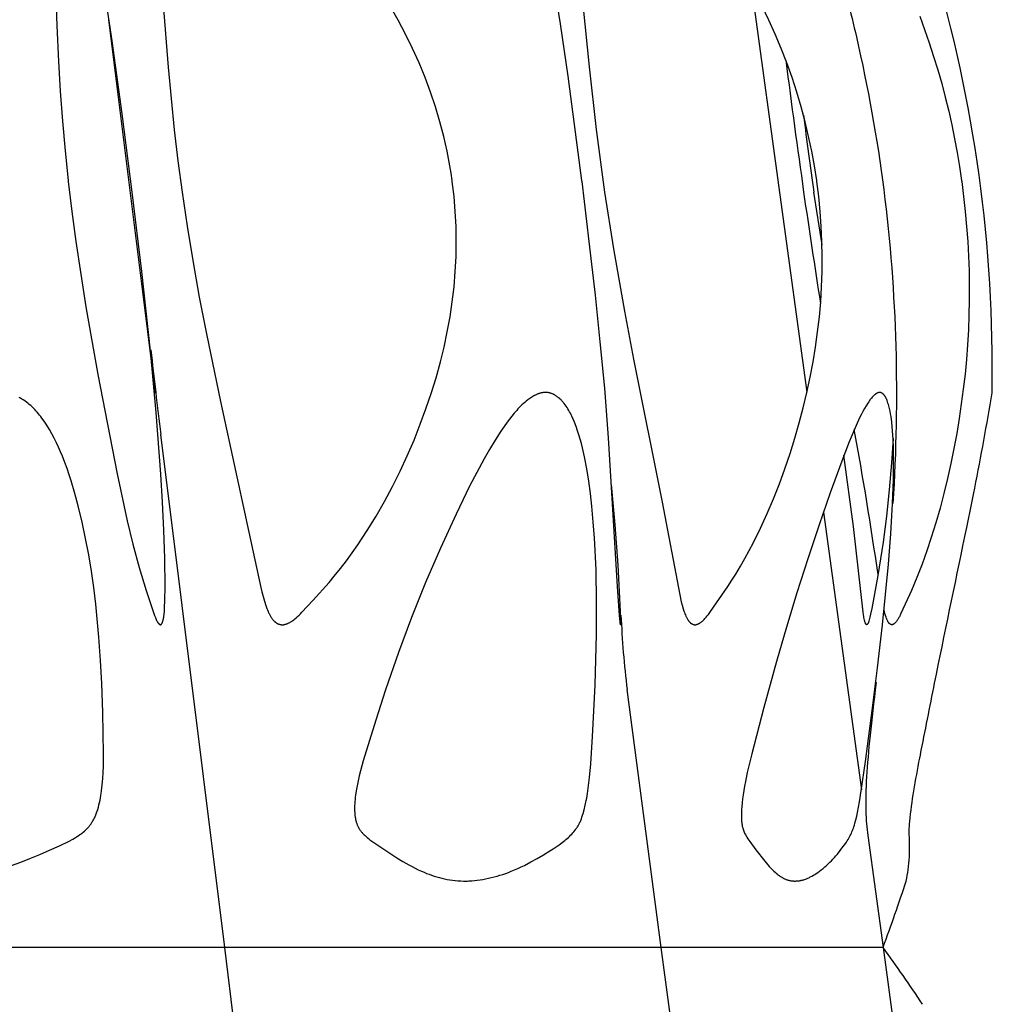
# Model space of a CAD drawing. Header units: millimetres. Extents: x 1250 to 1725, y 0 to 1655.
# Tile 248 of 256: x 1668 to 1696, y 1443 to 1470. Entities that reach past the tile are written whole.
import ezdxf

# ---------------------------------------------------------------- set-up
doc = ezdxf.new("R2010")
doc.units = ezdxf.units.MM
doc.header["$MEASUREMENT"] = 0
doc.layers.add('Crea2D$visibili$tangenti', color=7, linetype='Continuous', true_color=0x000000)

msp = doc.modelspace()

# ---------------------------------------------------------------- linework, layer by layer
at = {"layer": 'Crea2D$visibili$tangenti'}
for p, q in [((1689.017, 1471.364), (1690.59, 1459.922)), ((1672.278, 1459.893), (1670.965, 1470.388)), ((1691.014, 1464.062), (1690.786, 1465.543)), ((1674.22, 1444.314), (1672.423, 1458.728)), ((1691.053, 1456.548), (1692.124, 1448.737)), ((1686.496, 1444.314), (1685.535, 1451.558)), ((1692.298, 1447.462), (1692.729, 1444.314)), ((1674.22, 1444.314), (1656.274, 1444.314)), ((1676.113, 1429.102), (1674.22, 1444.314)), ((1686.496, 1444.314), (1674.22, 1444.314)), ((1687.469, 1436.98), (1686.496, 1444.314)), ((1692.729, 1444.314), (1686.496, 1444.314)), ((1692.729, 1444.314), (1693.162, 1441.151))]:
    msp.add_line(p, q, dxfattribs=at)
for points in [[(1683.413, 1471.732), (1683.654, 1470.27), (1683.869, 1468.804), (1684.254, 1465.865), (1684.257, 1465.844), (1684.462, 1464.156), (1684.633, 1462.648), (1684.771, 1461.339), (1684.894, 1460.029), (1685.001, 1458.638), (1685.256, 1454.457), (1685.312, 1453.643), (1685.329, 1453.468), (1685.331, 1453.447), (1685.334, 1453.427), (1685.336, 1453.417), (1685.337, 1453.407), (1685.34, 1453.398), (1685.342, 1453.388), (1685.342, 1453.387), (1685.343, 1453.387), (1685.343, 1453.386), (1685.343, 1453.386), (1685.343, 1453.385), (1685.343, 1453.385), (1685.343, 1453.385), (1685.343, 1453.385), (1685.344, 1453.385), (1685.344, 1453.384), (1685.344, 1453.384), (1685.344, 1453.384), (1685.344, 1453.384), (1685.344, 1453.384), (1685.344, 1453.384), (1685.344, 1453.384), (1685.344, 1453.384), (1685.344, 1453.384), (1685.344, 1453.384), (1685.344, 1453.384), (1685.344, 1453.384), (1685.344, 1453.384), (1685.344, 1453.384), (1685.344, 1453.384), (1685.344, 1453.384), (1685.344, 1453.384), (1685.344, 1453.384), (1685.344, 1453.384), (1685.345, 1453.384), (1685.345, 1453.384), (1685.345, 1453.384), (1685.345, 1453.384), (1685.345, 1453.384), (1685.345, 1453.384), (1685.345, 1453.384), (1685.345, 1453.384), (1685.345, 1453.384), (1685.345, 1453.384), (1685.345, 1453.384), (1685.345, 1453.384), (1685.345, 1453.384), (1685.345, 1453.384), (1685.345, 1453.384), (1685.345, 1453.384), (1685.345, 1453.384), (1685.345, 1453.384), (1685.345, 1453.384), (1685.345, 1453.384), (1685.345, 1453.384), (1685.345, 1453.384), (1685.345, 1453.384), (1685.345, 1453.384), (1685.345, 1453.384), (1685.345, 1453.384), (1685.345, 1453.384), (1685.345, 1453.384), (1685.345, 1453.384), (1685.345, 1453.384), (1685.345, 1453.384), (1685.345, 1453.384), (1685.345, 1453.384), (1685.345, 1453.384), (1685.345, 1453.384), (1685.345, 1453.384), (1685.345, 1453.384), (1685.345, 1453.384), (1685.345, 1453.384), (1685.345, 1453.384), (1685.345, 1453.384), (1685.345, 1453.384), (1685.345, 1453.384), (1685.345, 1453.384), (1685.345, 1453.384), (1685.345, 1453.384), (1685.345, 1453.384), (1685.345, 1453.384), (1685.345, 1453.384), (1685.345, 1453.384), (1685.345, 1453.384), (1685.346, 1453.384), (1685.346, 1453.384), (1685.346, 1453.384), (1685.346, 1453.384), (1685.346, 1453.384), (1685.346, 1453.384), (1685.346, 1453.384), (1685.346, 1453.384), (1685.346, 1453.384), (1685.346, 1453.384), (1685.346, 1453.384), (1685.346, 1453.384), (1685.346, 1453.385), (1685.346, 1453.385), (1685.346, 1453.385), (1685.346, 1453.385), (1685.346, 1453.385), (1685.346, 1453.385), (1685.346, 1453.386), (1685.347, 1453.386), (1685.347, 1453.388), (1685.348, 1453.391), (1685.348, 1453.395), (1685.349, 1453.399), (1685.35, 1453.402), (1685.35, 1453.406), (1685.351, 1453.41), (1685.351, 1453.417), (1685.352, 1453.425), (1685.352, 1453.432), (1685.353, 1453.447), (1685.353, 1453.56), (1685.342, 1453.941), (1685.283, 1455.059), (1685.2, 1456.192), (1685.096, 1457.324)], [(1669.465, 1471.238), (1669.5, 1470.227), (1669.548, 1469.215), (1669.598, 1468.376), (1669.659, 1467.538), (1669.733, 1466.701), (1669.821, 1465.865), (1669.823, 1465.844), (1669.923, 1464.999), (1670.037, 1464.156), (1670.172, 1463.235), (1670.32, 1462.316), (1670.657, 1460.415), (1670.921, 1459.017), (1671.197, 1457.62), (1671.482, 1456.3), (1671.641, 1455.644), (1671.817, 1454.992), (1672.013, 1454.34), (1672.229, 1453.695), (1672.249, 1453.639), (1672.27, 1453.584), (1672.281, 1453.556), (1672.293, 1453.529), (1672.306, 1453.503), (1672.313, 1453.49), (1672.32, 1453.476), (1672.328, 1453.464), (1672.335, 1453.451), (1672.339, 1453.445), (1672.343, 1453.439), (1672.348, 1453.433), (1672.352, 1453.427), (1672.357, 1453.422), (1672.361, 1453.416), (1672.364, 1453.414), (1672.366, 1453.411), (1672.369, 1453.408), (1672.371, 1453.406), (1672.374, 1453.403), (1672.377, 1453.401), (1672.379, 1453.399), (1672.382, 1453.396), (1672.385, 1453.394), (1672.388, 1453.392), (1672.391, 1453.39), (1672.394, 1453.388), (1672.394, 1453.387), (1672.395, 1453.387), (1672.395, 1453.387), (1672.396, 1453.387), (1672.396, 1453.387), (1672.396, 1453.386), (1672.397, 1453.386), (1672.397, 1453.386), (1672.398, 1453.386), (1672.398, 1453.386), (1672.399, 1453.385), (1672.399, 1453.385), (1672.4, 1453.385), (1672.401, 1453.385), (1672.402, 1453.384), (1672.403, 1453.384), (1672.404, 1453.384), (1672.405, 1453.384), (1672.406, 1453.384), (1672.407, 1453.383), (1672.408, 1453.383), (1672.408, 1453.383), (1672.409, 1453.383), (1672.41, 1453.383), (1672.411, 1453.383), (1672.412, 1453.383), (1672.413, 1453.383), (1672.414, 1453.384), (1672.415, 1453.384), (1672.416, 1453.384), (1672.417, 1453.384), (1672.418, 1453.384), (1672.419, 1453.384), (1672.42, 1453.385), (1672.421, 1453.385), (1672.422, 1453.385), (1672.423, 1453.386), (1672.424, 1453.386), (1672.425, 1453.386), (1672.426, 1453.387), (1672.427, 1453.387), (1672.428, 1453.388), (1672.429, 1453.388), (1672.43, 1453.389), (1672.431, 1453.39), (1672.432, 1453.39), (1672.433, 1453.391), (1672.434, 1453.392), (1672.435, 1453.392), (1672.436, 1453.393), (1672.437, 1453.394), (1672.438, 1453.395), (1672.438, 1453.395), (1672.439, 1453.396), (1672.44, 1453.397), (1672.441, 1453.398), (1672.443, 1453.4), (1672.444, 1453.401), (1672.446, 1453.403), (1672.447, 1453.405), (1672.449, 1453.407), (1672.45, 1453.409), (1672.451, 1453.411), (1672.454, 1453.415), (1672.456, 1453.418), (1672.458, 1453.422), (1672.46, 1453.425), (1672.462, 1453.429), (1672.463, 1453.433), (1672.465, 1453.436), (1672.467, 1453.44), (1672.47, 1453.448), (1672.473, 1453.455), (1672.475, 1453.463), (1672.478, 1453.471), (1672.482, 1453.483), (1672.485, 1453.495), (1672.488, 1453.508), (1672.491, 1453.52), (1672.497, 1453.546), (1672.502, 1453.571), (1672.506, 1453.597), (1672.509, 1453.622), (1672.515, 1453.674), (1672.524, 1453.771), (1672.531, 1453.869), (1672.539, 1454.065), (1672.543, 1454.457), (1672.533, 1455.247), (1672.509, 1456.036), (1672.474, 1456.825), (1672.428, 1457.613), (1672.297, 1459.351), (1672.134, 1461.085), (1671.891, 1463.316), (1671.621, 1465.543), (1671.337, 1467.744), (1671.052, 1469.797), (1670.799, 1471.48)], [(1672.492, 1470.813), (1672.631, 1469.053), (1672.802, 1467.296), (1672.905, 1466.419), (1673.021, 1465.543), (1673.162, 1464.583), (1673.32, 1463.625), (1673.505, 1462.591), (1673.704, 1461.559), (1674.102, 1459.66), (1675.235, 1454.432), (1675.266, 1454.303), (1675.3, 1454.175), (1675.336, 1454.048), (1675.377, 1453.921), (1675.406, 1453.839), (1675.422, 1453.798), (1675.438, 1453.757), (1675.456, 1453.718), (1675.466, 1453.698), (1675.476, 1453.678), (1675.486, 1453.659), (1675.496, 1453.64), (1675.507, 1453.621), (1675.519, 1453.602), (1675.527, 1453.589), (1675.536, 1453.576), (1675.545, 1453.563), (1675.554, 1453.55), (1675.564, 1453.538), (1675.573, 1453.525), (1675.583, 1453.513), (1675.594, 1453.502), (1675.604, 1453.491), (1675.616, 1453.48), (1675.621, 1453.474), (1675.627, 1453.469), (1675.633, 1453.464), (1675.639, 1453.459), (1675.645, 1453.454), (1675.651, 1453.45), (1675.657, 1453.445), (1675.663, 1453.441), (1675.67, 1453.436), (1675.676, 1453.432), (1675.683, 1453.428), (1675.689, 1453.424), (1675.695, 1453.421), (1675.701, 1453.418), (1675.706, 1453.415), (1675.712, 1453.412), (1675.718, 1453.409), (1675.724, 1453.407), (1675.73, 1453.404), (1675.736, 1453.402), (1675.742, 1453.4), (1675.748, 1453.398), (1675.754, 1453.396), (1675.76, 1453.394), (1675.767, 1453.392), (1675.773, 1453.39), (1675.779, 1453.389), (1675.785, 1453.388), (1675.792, 1453.386), (1675.798, 1453.385), (1675.805, 1453.385), (1675.811, 1453.384), (1675.817, 1453.383), (1675.824, 1453.383), (1675.83, 1453.383), (1675.837, 1453.382), (1675.843, 1453.383), (1675.85, 1453.383), (1675.856, 1453.383), (1675.862, 1453.384), (1675.869, 1453.384), (1675.875, 1453.385), (1675.882, 1453.386), (1675.888, 1453.388), (1675.897, 1453.389), (1675.905, 1453.391), (1675.914, 1453.393), (1675.922, 1453.395), (1675.931, 1453.397), (1675.939, 1453.399), (1675.948, 1453.402), (1675.956, 1453.405), (1675.964, 1453.408), (1675.972, 1453.411), (1675.98, 1453.414), (1675.988, 1453.417), (1676.004, 1453.424), (1676.02, 1453.432), (1676.035, 1453.44), (1676.05, 1453.448), (1676.065, 1453.457), (1676.08, 1453.466), (1676.095, 1453.476), (1676.109, 1453.485), (1676.138, 1453.506), (1676.16, 1453.523), (1676.183, 1453.54), (1676.227, 1453.576), (1676.269, 1453.614), (1676.311, 1453.653), (1676.352, 1453.693), (1676.391, 1453.733), (1676.698, 1454.068), (1677.155, 1454.573), (1677.302, 1454.749), (1677.474, 1454.964), (1677.641, 1455.182), (1677.803, 1455.405), (1677.961, 1455.63), (1678.225, 1456.029), (1678.476, 1456.436), (1678.714, 1456.85), (1678.94, 1457.271), (1679.153, 1457.699), (1679.354, 1458.133), (1679.543, 1458.572), (1679.719, 1459.016), (1679.878, 1459.449), (1680.026, 1459.885), (1680.161, 1460.325), (1680.284, 1460.769), (1680.387, 1461.188), (1680.478, 1461.611), (1680.555, 1462.036), (1680.619, 1462.463), (1680.668, 1462.884), (1680.703, 1463.307), (1680.724, 1463.73), (1680.731, 1464.154), (1680.724, 1464.578), (1680.703, 1465.001), (1680.667, 1465.423), (1680.617, 1465.844), (1680.614, 1465.865), (1680.584, 1466.074), (1680.55, 1466.282), (1680.471, 1466.696), (1680.377, 1467.108), (1680.271, 1467.516), (1680.146, 1467.938), (1680.006, 1468.355), (1679.853, 1468.767), (1679.686, 1469.174), (1679.503, 1469.582), (1679.306, 1469.984), (1679.097, 1470.38), (1678.876, 1470.769)], [(1684.292, 1470.82), (1684.467, 1469.062), (1684.667, 1467.301), (1684.901, 1465.543), (1685.151, 1463.944), (1685.46, 1462.193), (1685.718, 1460.849), (1686.52, 1456.823), (1687.012, 1454.221), (1687.057, 1454.025), (1687.082, 1453.928), (1687.11, 1453.832), (1687.132, 1453.762), (1687.145, 1453.727), (1687.158, 1453.693), (1687.171, 1453.659), (1687.186, 1453.625), (1687.194, 1453.609), (1687.202, 1453.592), (1687.211, 1453.576), (1687.22, 1453.56), (1687.231, 1453.539), (1687.238, 1453.529), (1687.244, 1453.519), (1687.25, 1453.509), (1687.257, 1453.5), (1687.264, 1453.49), (1687.271, 1453.481), (1687.279, 1453.472), (1687.286, 1453.463), (1687.29, 1453.459), (1687.294, 1453.455), (1687.298, 1453.451), (1687.303, 1453.447), (1687.307, 1453.443), (1687.311, 1453.439), (1687.316, 1453.435), (1687.32, 1453.431), (1687.325, 1453.428), (1687.329, 1453.424), (1687.334, 1453.421), (1687.339, 1453.418), (1687.343, 1453.415), (1687.347, 1453.413), (1687.351, 1453.41), (1687.355, 1453.408), (1687.359, 1453.405), (1687.363, 1453.403), (1687.368, 1453.401), (1687.372, 1453.399), (1687.376, 1453.397), (1687.381, 1453.395), (1687.385, 1453.394), (1687.389, 1453.392), (1687.394, 1453.391), (1687.398, 1453.389), (1687.403, 1453.388), (1687.407, 1453.387), (1687.412, 1453.386), (1687.417, 1453.385), (1687.421, 1453.384), (1687.426, 1453.383), (1687.431, 1453.383), (1687.435, 1453.383), (1687.44, 1453.382), (1687.444, 1453.382), (1687.449, 1453.382), (1687.454, 1453.383), (1687.459, 1453.383), (1687.461, 1453.383), (1687.463, 1453.384), (1687.466, 1453.384), (1687.468, 1453.384), (1687.47, 1453.385), (1687.473, 1453.385), (1687.475, 1453.386), (1687.477, 1453.386), (1687.48, 1453.387), (1687.482, 1453.388), (1687.489, 1453.39), (1687.496, 1453.392), (1687.504, 1453.394), (1687.511, 1453.396), (1687.518, 1453.399), (1687.525, 1453.402), (1687.532, 1453.405), (1687.538, 1453.408), (1687.545, 1453.411), (1687.552, 1453.414), (1687.558, 1453.418), (1687.565, 1453.422), (1687.571, 1453.425), (1687.578, 1453.429), (1687.584, 1453.433), (1687.59, 1453.438), (1687.602, 1453.446), (1687.614, 1453.455), (1687.626, 1453.465), (1687.638, 1453.474), (1687.649, 1453.484), (1687.66, 1453.494), (1687.682, 1453.515), (1687.701, 1453.534), (1687.719, 1453.553), (1687.736, 1453.573), (1687.753, 1453.592), (1687.787, 1453.633), (1687.819, 1453.674), (1687.881, 1453.758), (1688.364, 1454.457), (1688.478, 1454.632), (1688.589, 1454.808), (1688.72, 1455.026), (1688.846, 1455.247), (1688.968, 1455.471), (1689.086, 1455.696), (1689.285, 1456.1), (1689.473, 1456.51), (1689.65, 1456.924), (1689.815, 1457.343), (1689.97, 1457.766), (1690.115, 1458.193), (1690.249, 1458.623), (1690.374, 1459.056), (1690.486, 1459.481), (1690.588, 1459.908), (1690.68, 1460.337), (1690.762, 1460.768), (1690.831, 1461.189), (1690.891, 1461.612), (1690.939, 1462.036), (1690.976, 1462.462), (1691.002, 1462.885), (1691.016, 1463.308), (1691.019, 1463.732), (1691.011, 1464.156), (1690.992, 1464.579), (1690.962, 1465.002), (1690.92, 1465.424), (1690.867, 1465.844), (1690.864, 1465.865), (1690.8, 1466.281), (1690.724, 1466.695), (1690.638, 1467.107), (1690.54, 1467.516), (1690.428, 1467.936), (1690.305, 1468.352), (1690.17, 1468.765), (1690.024, 1469.174), (1689.866, 1469.58), (1689.698, 1469.981), (1689.518, 1470.378), (1689.328, 1470.77)], [(1693.76, 1470.488), (1693.898, 1470.114), (1694.028, 1469.738), (1694.152, 1469.359), (1694.269, 1468.978), (1694.378, 1468.595), (1694.48, 1468.21), (1694.575, 1467.823), (1694.662, 1467.435), (1694.742, 1467.044), (1694.815, 1466.652), (1694.88, 1466.259), (1694.938, 1465.865), (1694.941, 1465.844), (1694.996, 1465.423), (1695.042, 1465.002), (1695.08, 1464.579), (1695.111, 1464.156), (1695.133, 1463.744), (1695.148, 1463.331), (1695.155, 1462.918), (1695.154, 1462.505), (1695.146, 1462.088), (1695.129, 1461.671), (1695.105, 1461.254), (1695.073, 1460.838), (1695.034, 1460.423), (1694.987, 1460.008), (1694.872, 1459.181), (1694.802, 1458.756), (1694.724, 1458.333), (1694.638, 1457.911), (1694.545, 1457.491), (1694.443, 1457.073), (1694.333, 1456.657), (1694.215, 1456.244), (1694.087, 1455.833), (1693.961, 1455.455), (1693.826, 1455.081), (1693.682, 1454.71), (1693.527, 1454.344), (1693.233, 1453.696), (1693.211, 1453.651), (1693.2, 1453.628), (1693.188, 1453.606), (1693.177, 1453.587), (1693.166, 1453.568), (1693.154, 1453.549), (1693.142, 1453.53), (1693.13, 1453.512), (1693.117, 1453.494), (1693.104, 1453.476), (1693.09, 1453.459), (1693.081, 1453.448), (1693.077, 1453.442), (1693.072, 1453.437), (1693.067, 1453.432), (1693.062, 1453.427), (1693.057, 1453.422), (1693.052, 1453.417), (1693.049, 1453.415), (1693.046, 1453.412), (1693.043, 1453.41), (1693.041, 1453.408), (1693.038, 1453.406), (1693.035, 1453.404), (1693.032, 1453.402), (1693.029, 1453.4), (1693.026, 1453.398), (1693.023, 1453.397), (1693.019, 1453.395), (1693.016, 1453.393), (1693.013, 1453.392), (1693.009, 1453.39), (1693.006, 1453.389), (1693.002, 1453.388), (1692.998, 1453.387), (1692.994, 1453.385), (1692.992, 1453.385), (1692.99, 1453.384), (1692.988, 1453.384), (1692.985, 1453.384), (1692.983, 1453.383), (1692.981, 1453.383), (1692.979, 1453.383), (1692.977, 1453.383), (1692.974, 1453.383), (1692.972, 1453.383), (1692.971, 1453.383), (1692.97, 1453.383), (1692.969, 1453.383), (1692.968, 1453.383), (1692.967, 1453.383), (1692.966, 1453.383), (1692.965, 1453.383), (1692.964, 1453.384), (1692.962, 1453.384), (1692.96, 1453.385), (1692.958, 1453.385), (1692.956, 1453.386), (1692.954, 1453.386), (1692.952, 1453.387), (1692.95, 1453.388), (1692.948, 1453.389), (1692.946, 1453.389), (1692.944, 1453.39), (1692.942, 1453.391), (1692.94, 1453.392), (1692.938, 1453.393), (1692.936, 1453.394), (1692.934, 1453.396), (1692.931, 1453.397), (1692.929, 1453.399), (1692.926, 1453.401), (1692.924, 1453.403), (1692.921, 1453.404), (1692.919, 1453.406), (1692.917, 1453.408), (1692.914, 1453.41), (1692.912, 1453.412), (1692.91, 1453.414), (1692.908, 1453.416), (1692.906, 1453.419), (1692.904, 1453.421), (1692.9, 1453.425), (1692.896, 1453.43), (1692.892, 1453.435), (1692.888, 1453.44), (1692.885, 1453.445), (1692.881, 1453.45), (1692.878, 1453.455), (1692.872, 1453.465), (1692.867, 1453.473), (1692.863, 1453.481), (1692.854, 1453.497), (1692.847, 1453.513), (1692.839, 1453.529), (1692.833, 1453.545), (1692.826, 1453.562), (1692.814, 1453.596), (1692.797, 1453.646), (1692.783, 1453.697), (1692.769, 1453.748), (1692.756, 1453.8)], [(1668.224, 1446.618), (1668.484, 1446.71), (1668.742, 1446.809), (1669.022, 1446.921), (1669.299, 1447.041), (1669.573, 1447.167), (1669.843, 1447.303), (1669.947, 1447.358), (1669.999, 1447.387), (1670.05, 1447.417), (1670.1, 1447.449), (1670.149, 1447.482), (1670.173, 1447.499), (1670.197, 1447.516), (1670.22, 1447.534), (1670.243, 1447.553), (1670.276, 1447.581), (1670.308, 1447.61), (1670.323, 1447.625), (1670.339, 1447.64), (1670.354, 1447.655), (1670.368, 1447.671), (1670.383, 1447.687), (1670.397, 1447.703), (1670.411, 1447.72), (1670.424, 1447.736), (1670.437, 1447.753), (1670.45, 1447.771), (1670.463, 1447.788), (1670.475, 1447.806), (1670.489, 1447.828), (1670.503, 1447.851), (1670.516, 1447.874), (1670.529, 1447.897), (1670.542, 1447.92), (1670.554, 1447.944), (1670.565, 1447.968), (1670.576, 1447.993), (1670.597, 1448.042), (1670.616, 1448.092), (1670.633, 1448.142), (1670.65, 1448.193), (1670.668, 1448.256), (1670.685, 1448.32), (1670.701, 1448.384), (1670.715, 1448.448), (1670.727, 1448.513), (1670.739, 1448.578), (1670.749, 1448.643), (1670.758, 1448.709), (1670.778, 1448.883), (1670.792, 1449.058), (1670.802, 1449.233), (1670.808, 1449.408), (1670.81, 1449.758), (1670.791, 1450.919), (1670.765, 1451.728), (1670.731, 1452.381), (1670.684, 1453.033), (1670.594, 1453.964), (1670.537, 1454.428), (1670.471, 1454.89), (1670.396, 1455.351), (1670.31, 1455.81), (1670.213, 1456.267), (1670.104, 1456.722), (1670.009, 1457.075), (1669.905, 1457.426), (1669.849, 1457.6), (1669.789, 1457.773), (1669.726, 1457.945), (1669.66, 1458.116), (1669.606, 1458.245), (1669.55, 1458.373), (1669.491, 1458.499), (1669.429, 1458.624), (1669.364, 1458.748), (1669.294, 1458.869), (1669.221, 1458.988), (1669.183, 1459.046), (1669.143, 1459.104), (1669.082, 1459.19), (1669.05, 1459.232), (1669.017, 1459.274), (1668.984, 1459.315), (1668.949, 1459.355), (1668.914, 1459.394), (1668.878, 1459.433), (1668.842, 1459.47), (1668.804, 1459.507), (1668.765, 1459.543), (1668.726, 1459.577), (1668.685, 1459.61), (1668.644, 1459.642), (1668.601, 1459.673), (1668.557, 1459.702), (1668.521, 1459.725), (1668.483, 1459.747), (1668.445, 1459.768)], [(1693.011, 1458.618), (1692.966, 1457.932), (1692.901, 1457.175), (1692.823, 1456.436), (1692.729, 1455.699), (1692.583, 1454.769), (1692.411, 1453.843), (1692.377, 1453.679), (1692.359, 1453.598), (1692.339, 1453.516), (1692.329, 1453.482), (1692.326, 1453.471), (1692.322, 1453.46), (1692.318, 1453.449), (1692.313, 1453.438), (1692.311, 1453.433), (1692.308, 1453.427), (1692.306, 1453.422), (1692.303, 1453.417), (1692.302, 1453.414), (1692.3, 1453.411), (1692.298, 1453.409), (1692.297, 1453.406), (1692.295, 1453.404), (1692.294, 1453.401), (1692.292, 1453.399), (1692.29, 1453.396), (1692.288, 1453.394), (1692.286, 1453.392), (1692.285, 1453.391), (1692.284, 1453.39), (1692.283, 1453.389), (1692.282, 1453.388), (1692.281, 1453.387), (1692.281, 1453.387), (1692.281, 1453.387), (1692.281, 1453.386), (1692.28, 1453.386), (1692.28, 1453.386), (1692.28, 1453.386), (1692.28, 1453.385), (1692.279, 1453.385), (1692.279, 1453.385), (1692.279, 1453.385), (1692.278, 1453.385), (1692.278, 1453.384), (1692.278, 1453.384), (1692.278, 1453.384), (1692.277, 1453.384), (1692.277, 1453.384), (1692.277, 1453.384), (1692.276, 1453.383), (1692.276, 1453.383), (1692.276, 1453.383), (1692.275, 1453.383), (1692.275, 1453.383), (1692.275, 1453.383), (1692.274, 1453.383), (1692.274, 1453.383), (1692.274, 1453.383), (1692.274, 1453.383), (1692.273, 1453.383), (1692.273, 1453.383), (1692.273, 1453.383), (1692.272, 1453.383), (1692.272, 1453.383), (1692.272, 1453.383), (1692.271, 1453.383), (1692.271, 1453.383), (1692.271, 1453.383), (1692.27, 1453.383), (1692.27, 1453.383), (1692.27, 1453.383), (1692.269, 1453.383), (1692.269, 1453.383), (1692.268, 1453.383), (1692.268, 1453.383), (1692.267, 1453.384), (1692.266, 1453.384), (1692.266, 1453.384), (1692.265, 1453.384), (1692.264, 1453.385), (1692.264, 1453.385), (1692.263, 1453.385), (1692.263, 1453.385), (1692.262, 1453.386), (1692.261, 1453.386), (1692.261, 1453.386), (1692.26, 1453.387), (1692.259, 1453.387), (1692.259, 1453.388), (1692.258, 1453.388), (1692.258, 1453.388), (1692.257, 1453.389), (1692.257, 1453.389), (1692.256, 1453.39), (1692.255, 1453.39), (1692.255, 1453.391), (1692.254, 1453.391), (1692.254, 1453.392), (1692.253, 1453.393), (1692.252, 1453.394), (1692.251, 1453.395), (1692.25, 1453.396), (1692.249, 1453.397), (1692.248, 1453.398), (1692.247, 1453.399), (1692.247, 1453.4), (1692.246, 1453.402), (1692.245, 1453.403), (1692.244, 1453.404), (1692.244, 1453.405), (1692.243, 1453.407), (1692.242, 1453.409), (1692.24, 1453.412), (1692.239, 1453.415), (1692.236, 1453.423), (1692.228, 1453.444), (1692.221, 1453.466), (1692.215, 1453.487), (1692.209, 1453.509), (1692.2, 1453.547), (1692.192, 1453.585), (1692.185, 1453.623), (1692.178, 1453.661), (1692.168, 1453.738), (1691.9, 1456.145), (1691.629, 1458.149)]]:
    msp.add_lwpolyline(points, dxfattribs=at)
for points in [[(1683.24, 1459.912), (1683.223, 1459.911), (1683.205, 1459.91), (1683.188, 1459.908), (1683.17, 1459.906), (1683.153, 1459.903), (1683.136, 1459.9), (1683.12, 1459.897), (1683.103, 1459.893), (1683.086, 1459.888), (1683.07, 1459.883), (1683.054, 1459.878), (1683.038, 1459.872), (1683.022, 1459.866), (1683.006, 1459.86), (1682.99, 1459.853), (1682.974, 1459.846), (1682.959, 1459.839), (1682.943, 1459.831), (1682.928, 1459.824), (1682.913, 1459.815), (1682.883, 1459.798), (1682.854, 1459.78), (1682.825, 1459.761), (1682.796, 1459.741), (1682.768, 1459.721), (1682.741, 1459.7), (1682.699, 1459.667), (1682.658, 1459.633), (1682.618, 1459.598), (1682.578, 1459.561), (1682.54, 1459.524), (1682.503, 1459.487), (1682.466, 1459.448), (1682.43, 1459.409), (1682.36, 1459.328), (1682.292, 1459.246), (1682.227, 1459.161), (1682.163, 1459.076), (1682.074, 1458.952), (1681.988, 1458.826), (1681.823, 1458.57), (1681.667, 1458.309), (1681.516, 1458.045), (1681.308, 1457.662), (1681.107, 1457.275), (1680.724, 1456.491), (1680.284, 1455.534), (1679.867, 1454.567), (1679.474, 1453.59), (1679.106, 1452.603), (1678.744, 1451.55), (1678.466, 1450.696), (1678.115, 1449.558), (1678.037, 1449.278), (1678.001, 1449.137), (1677.969, 1448.995), (1677.94, 1448.853), (1677.916, 1448.709), (1677.899, 1448.592), (1677.892, 1448.533), (1677.886, 1448.474), (1677.881, 1448.415), (1677.877, 1448.356), (1677.874, 1448.297), (1677.873, 1448.238), (1677.873, 1448.193), (1677.874, 1448.149), (1677.876, 1448.104), (1677.879, 1448.059), (1677.883, 1448.015), (1677.886, 1447.993), (1677.889, 1447.971), (1677.893, 1447.949), (1677.897, 1447.927), (1677.902, 1447.905), (1677.907, 1447.883), (1677.911, 1447.866), (1677.916, 1447.85), (1677.92, 1447.833), (1677.926, 1447.817), (1677.931, 1447.8), (1677.937, 1447.784), (1677.943, 1447.768), (1677.949, 1447.752), (1677.956, 1447.736), (1677.963, 1447.72), (1677.97, 1447.705), (1677.978, 1447.69), (1677.986, 1447.674), (1677.995, 1447.66), (1678.003, 1447.645), (1678.012, 1447.63), (1678.023, 1447.614), (1678.034, 1447.598), (1678.046, 1447.583), (1678.058, 1447.567), (1678.07, 1447.552), (1678.083, 1447.538), (1678.096, 1447.523), (1678.11, 1447.509), (1678.137, 1447.481), (1678.166, 1447.454), (1678.195, 1447.428), (1678.225, 1447.403), (1678.264, 1447.37), (1678.304, 1447.339), (1678.385, 1447.279), (1678.551, 1447.164), (1678.803, 1446.997), (1679.058, 1446.833), (1679.228, 1446.73), (1679.4, 1446.632), (1679.487, 1446.584), (1679.575, 1446.539), (1679.664, 1446.495), (1679.754, 1446.454), (1679.824, 1446.423), (1679.894, 1446.394), (1679.965, 1446.367), (1680.037, 1446.341), (1680.109, 1446.316), (1680.182, 1446.294), (1680.255, 1446.273), (1680.329, 1446.254), (1680.403, 1446.237), (1680.477, 1446.222), (1680.552, 1446.209), (1680.628, 1446.198), (1680.703, 1446.189), (1680.779, 1446.183), (1680.855, 1446.179), (1680.932, 1446.178), (1680.969, 1446.178), (1681.007, 1446.178), (1681.047, 1446.178), (1681.086, 1446.179), (1681.165, 1446.183), (1681.244, 1446.189), (1681.323, 1446.198), (1681.401, 1446.209), (1681.479, 1446.222), (1681.557, 1446.237), (1681.634, 1446.254), (1681.716, 1446.273), (1681.798, 1446.293), (1681.879, 1446.316), (1681.96, 1446.34), (1682.041, 1446.365), (1682.12, 1446.392), (1682.2, 1446.421), (1682.278, 1446.452), (1682.372, 1446.491), (1682.464, 1446.532), (1682.556, 1446.575), (1682.647, 1446.619), (1682.827, 1446.713), (1683.005, 1446.81), (1683.186, 1446.914), (1683.365, 1447.023), (1683.453, 1447.079), (1683.54, 1447.137), (1683.626, 1447.198), (1683.71, 1447.26), (1683.781, 1447.316), (1683.815, 1447.345), (1683.849, 1447.374), (1683.883, 1447.404), (1683.915, 1447.434), (1683.947, 1447.465), (1683.979, 1447.497), (1684.009, 1447.53), (1684.038, 1447.563), (1684.066, 1447.597), (1684.092, 1447.633), (1684.105, 1447.65), (1684.118, 1447.669), (1684.13, 1447.687), (1684.142, 1447.706), (1684.154, 1447.725), (1684.165, 1447.744), (1684.175, 1447.763), (1684.186, 1447.783), (1684.197, 1447.806), (1684.208, 1447.83), (1684.219, 1447.854), (1684.229, 1447.878), (1684.239, 1447.902), (1684.248, 1447.927), (1684.265, 1447.977), (1684.281, 1448.027), (1684.296, 1448.078), (1684.323, 1448.18), (1684.355, 1448.311), (1684.384, 1448.441), (1684.397, 1448.507), (1684.409, 1448.573), (1684.42, 1448.641), (1684.429, 1448.709), (1684.475, 1449.092), (1684.511, 1449.475), (1684.562, 1450.245), (1684.633, 1451.682), (1684.674, 1453.12), (1684.678, 1454.021), (1684.661, 1454.922), (1684.617, 1455.821), (1684.583, 1456.27), (1684.541, 1456.719), (1684.502, 1457.068), (1684.456, 1457.415), (1684.401, 1457.762), (1684.335, 1458.106), (1684.279, 1458.352), (1684.248, 1458.474), (1684.215, 1458.595), (1684.179, 1458.716), (1684.14, 1458.836), (1684.098, 1458.956), (1684.053, 1459.074), (1684.018, 1459.159), (1683.98, 1459.244), (1683.96, 1459.285), (1683.94, 1459.326), (1683.918, 1459.367), (1683.896, 1459.407), (1683.872, 1459.447), (1683.848, 1459.486), (1683.822, 1459.524), (1683.796, 1459.561), (1683.768, 1459.597), (1683.753, 1459.615), (1683.739, 1459.632), (1683.724, 1459.65), (1683.708, 1459.667), (1683.692, 1459.683), (1683.676, 1459.7), (1683.654, 1459.722), (1683.631, 1459.743), (1683.607, 1459.763), (1683.595, 1459.773), (1683.583, 1459.783), (1683.57, 1459.792), (1683.558, 1459.802), (1683.545, 1459.811), (1683.532, 1459.819), (1683.519, 1459.828), (1683.506, 1459.836), (1683.492, 1459.843), (1683.479, 1459.851), (1683.465, 1459.858), (1683.451, 1459.864), (1683.437, 1459.871), (1683.423, 1459.877), (1683.409, 1459.882), (1683.394, 1459.887), (1683.379, 1459.892), (1683.365, 1459.896), (1683.35, 1459.9), (1683.334, 1459.903), (1683.319, 1459.906), (1683.304, 1459.908), (1683.288, 1459.91), (1683.272, 1459.911), (1683.256, 1459.912), (1683.248, 1459.912)], [(1692.633, 1459.912), (1692.629, 1459.912), (1692.624, 1459.911), (1692.62, 1459.911), (1692.615, 1459.91), (1692.611, 1459.909), (1692.607, 1459.908), (1692.602, 1459.907), (1692.598, 1459.906), (1692.594, 1459.905), (1692.589, 1459.903), (1692.585, 1459.902), (1692.581, 1459.9), (1692.577, 1459.899), (1692.573, 1459.897), (1692.569, 1459.895), (1692.565, 1459.893), (1692.561, 1459.891), (1692.557, 1459.889), (1692.549, 1459.885), (1692.541, 1459.881), (1692.533, 1459.876), (1692.526, 1459.871), (1692.518, 1459.866), (1692.511, 1459.861), (1692.504, 1459.855), (1692.493, 1459.846), (1692.482, 1459.837), (1692.471, 1459.828), (1692.461, 1459.818), (1692.451, 1459.808), (1692.441, 1459.798), (1692.431, 1459.787), (1692.422, 1459.777), (1692.403, 1459.755), (1692.386, 1459.732), (1692.368, 1459.709), (1692.326, 1459.649), (1692.301, 1459.611), (1692.252, 1459.535), (1692.206, 1459.457), (1692.162, 1459.377), (1692.12, 1459.297), (1692.08, 1459.216), (1692.002, 1459.052), (1691.886, 1458.787), (1691.775, 1458.52), (1691.567, 1457.981), (1691.241, 1457.088), (1690.93, 1456.191), (1690.611, 1455.236), (1690.305, 1454.278), (1690.011, 1453.316), (1689.73, 1452.35), (1689.377, 1451.052), (1689.04, 1449.75), (1688.914, 1449.233), (1688.858, 1448.972), (1688.834, 1448.841), (1688.796, 1448.599), (1688.781, 1448.489), (1688.768, 1448.379), (1688.757, 1448.269), (1688.751, 1448.181), (1688.747, 1448.094), (1688.747, 1448.05), (1688.747, 1448.006), (1688.747, 1447.963), (1688.749, 1447.919), (1688.751, 1447.886), (1688.754, 1447.854), (1688.757, 1447.821), (1688.761, 1447.788), (1688.766, 1447.756), (1688.772, 1447.724), (1688.78, 1447.692), (1688.784, 1447.676), (1688.788, 1447.66), (1688.796, 1447.633), (1688.805, 1447.606), (1688.815, 1447.579), (1688.826, 1447.552), (1688.838, 1447.526), (1688.85, 1447.5), (1688.863, 1447.475), (1688.877, 1447.449), (1688.889, 1447.428), (1688.902, 1447.407), (1688.929, 1447.366), (1688.985, 1447.286), (1689.155, 1447.058), (1689.407, 1446.735), (1689.488, 1446.637), (1689.529, 1446.59), (1689.572, 1446.543), (1689.616, 1446.498), (1689.661, 1446.454), (1689.692, 1446.424), (1689.725, 1446.396), (1689.758, 1446.369), (1689.775, 1446.356), (1689.792, 1446.343), (1689.809, 1446.33), (1689.827, 1446.318), (1689.845, 1446.306), (1689.863, 1446.295), (1689.881, 1446.283), (1689.9, 1446.273), (1689.918, 1446.263), (1689.937, 1446.253), (1689.955, 1446.244), (1689.972, 1446.236), (1689.99, 1446.229), (1690.008, 1446.222), (1690.026, 1446.215), (1690.044, 1446.209), (1690.063, 1446.203), (1690.081, 1446.198), (1690.1, 1446.194), (1690.119, 1446.19), (1690.138, 1446.186), (1690.157, 1446.183), (1690.176, 1446.181), (1690.195, 1446.179), (1690.215, 1446.179), (1690.224, 1446.178), (1690.234, 1446.178), (1690.253, 1446.178), (1690.272, 1446.178), (1690.29, 1446.179), (1690.308, 1446.18), (1690.325, 1446.181), (1690.343, 1446.183), (1690.361, 1446.185), (1690.379, 1446.188), (1690.396, 1446.191), (1690.414, 1446.194), (1690.431, 1446.198), (1690.448, 1446.202), (1690.466, 1446.206), (1690.483, 1446.211), (1690.5, 1446.216), (1690.517, 1446.221), (1690.551, 1446.233), (1690.574, 1446.242), (1690.596, 1446.251), (1690.619, 1446.26), (1690.641, 1446.27), (1690.663, 1446.281), (1690.684, 1446.292), (1690.727, 1446.315), (1690.77, 1446.339), (1690.811, 1446.365), (1690.852, 1446.391), (1690.892, 1446.419), (1690.944, 1446.456), (1690.994, 1446.494), (1691.044, 1446.534), (1691.092, 1446.575), (1691.139, 1446.617), (1691.186, 1446.66), (1691.231, 1446.704), (1691.276, 1446.749), (1691.32, 1446.794), (1691.363, 1446.841), (1691.405, 1446.888), (1691.446, 1446.937), (1691.526, 1447.035), (1691.603, 1447.136), (1691.653, 1447.205), (1691.701, 1447.275), (1691.724, 1447.311), (1691.747, 1447.347), (1691.768, 1447.384), (1691.789, 1447.421), (1691.806, 1447.455), (1691.823, 1447.489), (1691.839, 1447.524), (1691.855, 1447.559), (1691.869, 1447.594), (1691.883, 1447.63), (1691.896, 1447.666), (1691.908, 1447.702), (1691.924, 1447.751), (1691.939, 1447.801), (1691.966, 1447.902), (1691.99, 1448.003), (1692.012, 1448.105), (1692.069, 1448.406), (1692.119, 1448.709), (1692.239, 1449.54), (1692.425, 1450.967), (1692.573, 1452.171), (1692.711, 1453.376), (1692.881, 1455.083), (1692.948, 1455.938), (1692.999, 1456.794), (1693.023, 1457.451), (1693.028, 1457.78), (1693.027, 1458.109), (1693.022, 1458.351), (1693.012, 1458.593), (1692.996, 1458.835), (1692.973, 1459.076), (1692.954, 1459.232), (1692.941, 1459.309), (1692.927, 1459.386), (1692.911, 1459.463), (1692.901, 1459.501), (1692.891, 1459.539), (1692.88, 1459.576), (1692.868, 1459.614), (1692.856, 1459.651), (1692.842, 1459.688), (1692.833, 1459.71), (1692.823, 1459.733), (1692.818, 1459.744), (1692.813, 1459.755), (1692.808, 1459.766), (1692.802, 1459.777), (1692.796, 1459.787), (1692.79, 1459.798), (1692.783, 1459.808), (1692.776, 1459.818), (1692.773, 1459.823), (1692.769, 1459.828), (1692.765, 1459.832), (1692.761, 1459.837), (1692.757, 1459.842), (1692.753, 1459.846), (1692.749, 1459.851), (1692.745, 1459.855), (1692.739, 1459.861), (1692.733, 1459.866), (1692.727, 1459.872), (1692.724, 1459.874), (1692.721, 1459.877), (1692.718, 1459.879), (1692.714, 1459.882), (1692.711, 1459.884), (1692.708, 1459.886), (1692.704, 1459.888), (1692.701, 1459.891), (1692.697, 1459.893), (1692.694, 1459.895), (1692.69, 1459.897), (1692.687, 1459.898), (1692.683, 1459.9), (1692.68, 1459.902), (1692.676, 1459.903), (1692.672, 1459.904), (1692.668, 1459.906), (1692.665, 1459.907), (1692.661, 1459.908), (1692.657, 1459.909), (1692.653, 1459.91), (1692.649, 1459.911), (1692.645, 1459.911), (1692.641, 1459.912), (1692.637, 1459.912)]]:
    msp.add_lwpolyline(points, close=True, dxfattribs=at)
for centre, radius, start, end in [((1655.901, 1460.588), 39.901, 359.0296, 16.6272), ((1981.015, 1506.778), 293.429, 187.34821, 188.07833), ((1807.014, 1482.484), 117.455, 187.22922, 188.29272), ((1930.039, 1500.213), 242.038, 188.23531, 188.98554), ((1892.627, 1485.861), 221.869, 186.40485, 187.02444), ((1577.155, 1437.986), 116.652, 8.28574, 10.31372), ((1711.125, 1454.733), 25.786, 182.4084, 187.0737), ((1640.031, 1463.739), 56.165, 339.766, 341.7806), ((1647.178, 1411.435), 56.178, 33.8323, 35.8215)]:
    msp.add_arc(centre, radius, start, end, dxfattribs=at)
for points, knots in [([(1690.764, 1474.21), (1691.013, 1473.467), (1691.452, 1472.04), (1692.182, 1469.186), (1693.087, 1464.152), (1693.192, 1459.733), (1693.008, 1456.794)], [0, 0, 0, 0, 2.352365, 4.476547, 8.837133, 17.674008, 17.674008, 17.674008, 17.674008]), ([(1693.379, 1446.178), (1693.402, 1446.283), (1693.44, 1446.509), (1693.473, 1446.828), (1693.483, 1447.192), (1693.458, 1447.522), (1693.492, 1448.049), (1693.55, 1448.423), (1693.596, 1448.709), (1693.647, 1449.017), (1693.722, 1449.44), (1693.942, 1450.533), (1694.363, 1452.698), (1694.88, 1455.11), (1695.417, 1457.744), (1695.648, 1459.008), (1695.795, 1459.903)], [0, 0, 0, 0, 0.31975, 0.687718, 0.963584, 1.411888, 1.677864, 2.545937, 2.545937, 2.545937, 3.48423, 3.833584, 5.889523, 10.10164, 11.232936, 13.955072, 13.955072, 13.955072, 13.955072]), ([(1692.532, 1451.76), (1692.405, 1450.651), (1692.306, 1449.804), (1692.225, 1448.381), (1692.244, 1447.86), (1692.298, 1447.462)], [41.122779, 41.122779, 41.122779, 41.122779, 46.10854, 46.10854, 51.386249, 51.386249, 51.386249, 51.386249])]:
    msp.add_open_spline(points, degree=3, knots=knots, dxfattribs=at)

doc.saveas('drawing.dxf')
